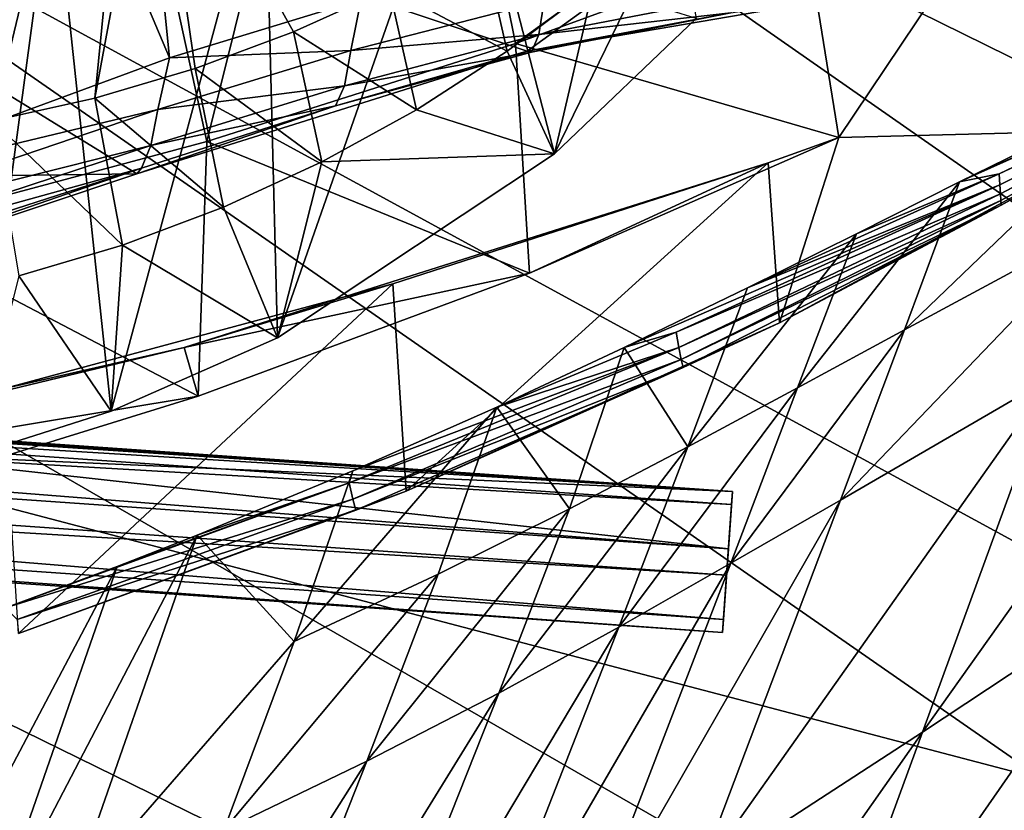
# Model space of a CAD drawing. Header units: metres. Extents: x -1004 to 0, y -808 to 0.
# Tile 95 of 135: x -281 to -215, y -145 to -93. Entities that reach past the tile are written whole.
import ezdxf

# ---------------------------------------------------------------- set-up
doc = ezdxf.new("R2010")
doc.units = ezdxf.units.M

msp = doc.modelspace()

# ---------------------------------------------------------------- linework, layer by layer
at = {"layer": 'top'}
for points in [[(-323.517303, -52.26717, 2030.046021), (-289.312134, -100.438484, 2017.681763), (-271.142548, -52.26717, 2023.785889)], [(-301.283936, -52.26717, 197.828186), (-278.817078, -52.26717, 207.085617), (-289.953552, -106.590332, 208.299179)], [(-278.817078, -52.26717, 207.085617), (-268.20343, -100.764427, 217.582993), (-289.953552, -106.590332, 208.299179)], [(-289.312134, -100.438484, 2017.681763), (-282.440918, -99.408928, 2016.964233), (-271.142548, -52.26717, 2023.785889)], [(-271.142548, -52.26717, 2023.785889), (-282.440918, -99.408928, 2016.964233), (-275.652771, -97.903427, 2016.299316)], [(-278.817078, -52.26717, 207.085617), (-256.174164, -52.26717, 218.653671), (-268.20343, -100.764427, 217.582993)], [(-271.142548, -52.26717, 2023.785889), (-275.652771, -97.903427, 2016.299316), (-271.759277, -76.852058, 2019.495239)], [(-256.174164, -52.26717, 218.653671), (-247.714645, -94.259529, 228.221588), (-268.20343, -100.764427, 217.582993)], [(-256.174164, -52.26717, 218.653671), (-229.333786, -80.957428, 238.845657), (-247.714645, -94.259529, 228.221588)], [(-594.247375, -171.585114, 661.909546), (-196.308548, -147.470947, 662.541565), (-531.962463, -59.26767, 664.851257)], [(-196.308548, -147.470947, 662.541565), (-191.884094, -88.40519, 664.088562), (-531.962463, -59.26767, 664.851257)], [(-270.68399, -95.224243, 1530.00769), (-295.983002, -104.537399, 1538.428955), (-285.587982, -59.969364, 1511.565552)], [(-273.870819, -63.396828, 1511.940918), (-270.68399, -95.224243, 1530.00769), (-285.587982, -59.969364, 1511.565552)], [(-257.969604, -91.322235, 1525.153809), (-270.68399, -95.224243, 1530.00769), (-273.870819, -63.396828, 1511.940918)], [(-332.205414, -66.348167, 1607.047974), (-541.695801, -106.479683, 1605.995728), (-272.857819, -102.921715, 1606.087891)], [(-272.857819, -102.921715, 1606.087891), (-246.948975, -94.762154, 1606.301514), (-332.205414, -66.348167, 1607.047974)], [(-246.948975, -94.762154, 1606.301514), (-225.76767, -79.417076, 1606.705933), (-332.205414, -66.348167, 1607.047974)], [(-226.237122, -100.514091, 243.113785), (-228.390274, -87.170357, 240.185852), (-207.61496, -72.704018, 231.512817)], [(-226.237122, -100.514091, 243.113785), (-207.61496, -72.704018, 231.512817), (-206.430389, -99.996498, 239.058441)], [(-275.652771, -97.903427, 2016.299316), (-268.980621, -95.928146, 2015.692383), (-271.759277, -76.852058, 2019.495239)], [(-271.759277, -76.852058, 2019.495239), (-262.457062, -93.491722, 2015.149414), (-256.11438, -90.604851, 2014.676392)], [(-271.759277, -76.852058, 2019.495239), (-268.980621, -95.928146, 2015.692383), (-262.457062, -93.491722, 2015.149414)], [(-251.11676, -78.384842, 1948.927002), (-263.51416, -113.818542, 1967.520508), (-264.353577, -80.836441, 1948.685547)], [(-245.13324, -101.591476, 1962.797729), (-263.51416, -113.818542, 1967.520508), (-251.11676, -78.384842, 1948.927002)], [(-237.059875, -85.017799, 1955.79834), (-245.13324, -101.591476, 1962.797729), (-251.11676, -78.384842, 1948.927002)], [(-246.948975, -94.762154, 1606.301514), (-220.082077, -90.15657, 1606.422119), (-225.76767, -79.417076, 1606.705933)], [(-264.353577, -80.836441, 1948.685547), (-274.572723, -118.701408, 1970.115479), (-278.412445, -82.494499, 1949.332764)], [(-263.51416, -113.818542, 1967.520508), (-274.572723, -118.701408, 1970.115479), (-264.353577, -80.836441, 1948.685547)], [(-229.333786, -80.957428, 238.845657), (-228.390274, -87.170357, 240.185852), (-247.714645, -94.259529, 228.221588)], [(-278.412445, -82.494499, 1949.332764), (-283.671814, -121.591385, 1972.113892), (-293.0112, -83.234268, 1950.633667)], [(-274.572723, -118.701408, 1970.115479), (-283.671814, -121.591385, 1972.113892), (-278.412445, -82.494499, 1949.332764)], [(-237.059875, -85.017799, 1955.79834), (-235.722061, -92.59803, 1960.179688), (-245.13324, -101.591476, 1962.797729)], [(-249.984055, -87.280907, 2014.279419), (-256.11438, -90.604851, 2014.676392), (-248.27002, -94.76545, 1988.663574)], [(-249.984055, -87.280907, 2014.279419), (-248.27002, -94.76545, 1988.663574), (-242.536835, -90.444466, 1987.739136)], [(-228.390274, -87.170357, 240.185852), (-226.237122, -100.514091, 243.113785), (-247.714645, -94.259529, 228.221588)], [(-220.082077, -90.15657, 1606.422119), (-246.948975, -94.762154, 1606.301514), (-233.409561, -92.217621, 1583.939697)], [(-254.29451, -98.663864, 1989.636353), (-256.11438, -90.604851, 2014.676392), (-262.457062, -93.491722, 2015.149414)], [(-248.27002, -94.76545, 1988.663574), (-256.11438, -90.604851, 2014.676392), (-254.29451, -98.663864, 1989.636353)], [(-242.536835, -90.444466, 1987.739136), (-248.27002, -94.76545, 1988.663574), (-245.13324, -101.591476, 1962.797729)], [(-235.722061, -92.59803, 1960.179688), (-242.536835, -90.444466, 1987.739136), (-245.13324, -101.591476, 1962.797729)], [(-270.68399, -95.224243, 1530.00769), (-257.969604, -91.322235, 1525.153809), (-258.647797, -94.727272, 1545.682983)], [(-257.969604, -91.322235, 1525.153809), (-245.812759, -91.419479, 1541.688354), (-258.647797, -94.727272, 1545.682983)], [(-258.647797, -94.727272, 1545.682983), (-245.812759, -91.419479, 1541.688354), (-246.168732, -93.674637, 1563.510864)], [(-233.409561, -92.217621, 1583.939697), (-246.168732, -93.674637, 1563.510864), (-233.141281, -91.143036, 1560.603149)], [(-246.168732, -93.674637, 1563.510864), (-245.812759, -91.419479, 1541.688354), (-233.141281, -91.143036, 1560.603149)], [(-246.948975, -94.762154, 1606.301514), (-246.642685, -94.829269, 1585.415405), (-233.409561, -92.217621, 1583.939697)], [(-246.642685, -94.829269, 1585.415405), (-246.168732, -93.674637, 1563.510864), (-233.409561, -92.217621, 1583.939697)], [(-204.794098, -96.871887, 422.714386), (-218.231903, -103.458214, 394.998383), (-194.135529, -92.505394, 404.029877)], [(-194.135529, -92.505394, 404.029877), (-218.231903, -103.458214, 394.998383), (-194.314545, -92.760269, 375.039825)], [(-218.231903, -103.458214, 394.998383), (-215.590332, -102.923286, 375.039276), (-194.314545, -92.760269, 375.039825)], [(-194.314545, -92.760269, 375.039825), (-215.590332, -102.923286, 375.039276), (-194.468979, -92.975708, 346.043152)], [(-215.590332, -102.923286, 375.039276), (-215.556656, -103.661041, 346.042664), (-194.468979, -92.975708, 346.043152)], [(-194.468979, -92.975708, 346.043152), (-215.556656, -103.661041, 346.042664), (-194.597626, -93.151627, 317.042358)], [(-194.597626, -93.151627, 317.042358), (-215.556656, -103.661041, 346.042664), (-215.52095, -104.254349, 317.042114)], [(-194.597626, -93.151627, 317.042358), (-215.52095, -104.254349, 317.042114), (-194.69928, -93.287918, 288.040314)], [(-215.52095, -104.254349, 317.042114), (-215.488388, -104.704712, 288.040344), (-194.69928, -93.287918, 288.040314)], [(-194.69928, -93.287918, 288.040314), (-215.488388, -104.704712, 288.040344), (-194.772751, -93.384499, 259.040192)], [(-215.488388, -104.704712, 288.040344), (-215.464188, -105.013641, 259.040466), (-194.772751, -93.384499, 259.040192)], [(-215.464188, -105.013641, 259.040466), (-206.430389, -99.996498, 239.058441), (-194.772751, -93.384499, 259.040192)], [(-260.580933, -102.127106, 1990.656372), (-262.457062, -93.491722, 2015.149414), (-268.980621, -95.928146, 2015.692383)], [(-260.580933, -102.127106, 1990.656372), (-254.29451, -98.663864, 1989.636353), (-262.457062, -93.491722, 2015.149414)], [(-258.647797, -94.727272, 1545.682983), (-246.168732, -93.674637, 1563.510864), (-259.075439, -97.063934, 1566.185059)], [(-259.075439, -97.063934, 1566.185059), (-246.168732, -93.674637, 1563.510864), (-246.642685, -94.829269, 1585.415405)], [(-272.857819, -102.921715, 1606.087891), (-259.665802, -98.405426, 1586.770508), (-246.948975, -94.762154, 1606.301514)], [(-270.68399, -95.224243, 1530.00769), (-258.647797, -94.727272, 1545.682983), (-271.471863, -98.646797, 1549.353882)], [(-271.471863, -98.646797, 1549.353882), (-258.647797, -94.727272, 1545.682983), (-259.075439, -97.063934, 1566.185059)], [(-247.714645, -94.259529, 228.221588), (-246.788147, -109.515259, 230.370087), (-268.20343, -100.764427, 217.582993)], [(-259.665802, -98.405426, 1586.770508), (-246.642685, -94.829269, 1585.415405), (-246.948975, -94.762154, 1606.301514)], [(-245.13324, -101.591476, 1962.797729), (-248.27002, -94.76545, 1988.663574), (-254.29451, -98.663864, 1989.636353)], [(-226.237122, -100.514091, 243.113785), (-246.788147, -109.515259, 230.370087), (-247.714645, -94.259529, 228.221588)], [(-295.983002, -104.537399, 1538.428955), (-270.68399, -95.224243, 1530.00769), (-271.471863, -98.646797, 1549.353882)], [(-259.075439, -97.063934, 1566.185059), (-246.642685, -94.829269, 1585.415405), (-259.665802, -98.405426, 1586.770508)], [(-268.980621, -95.928146, 2015.692383), (-275.652771, -97.903427, 2016.299316), (-267.098572, -105.139076, 1991.721069)], [(-267.098572, -105.139076, 1991.721069), (-260.580933, -102.127106, 1990.656372), (-268.980621, -95.928146, 2015.692383)], [(-271.471863, -98.646797, 1549.353882), (-259.075439, -97.063934, 1566.185059), (-271.921051, -101.044357, 1568.642944)], [(-271.921051, -101.044357, 1568.642944), (-259.075439, -97.063934, 1566.185059), (-259.665802, -98.405426, 1586.770508)], [(-218.231903, -103.458214, 394.998383), (-204.794098, -96.871887, 422.714386), (-221.887924, -113.280807, 424.332245)], [(-221.887924, -113.280807, 424.332245), (-204.794098, -96.871887, 422.714386), (-208.207184, -105.921356, 448.351898)], [(-275.652771, -97.903427, 2016.299316), (-282.440918, -99.408928, 2016.964233), (-273.811859, -107.670998, 1992.821045)], [(-275.652771, -97.903427, 2016.299316), (-273.811859, -107.670998, 1992.821045), (-267.098572, -105.139076, 1991.721069)], [(-295.983002, -104.537399, 1538.428955), (-271.471863, -98.646797, 1549.353882), (-297.273773, -107.424042, 1555.789795)], [(-297.273773, -107.424042, 1555.789795), (-271.471863, -98.646797, 1549.353882), (-271.921051, -101.044357, 1568.642944)], [(-272.557556, -102.54155, 1588.016357), (-259.665802, -98.405426, 1586.770508), (-272.857819, -102.921715, 1606.087891)], [(-271.921051, -101.044357, 1568.642944), (-259.665802, -98.405426, 1586.770508), (-272.557556, -102.54155, 1588.016357)], [(-245.13324, -101.591476, 1962.797729), (-254.29451, -98.663864, 1989.636353), (-260.580933, -102.127106, 1990.656372)], [(-282.440918, -99.408928, 2016.964233), (-280.684204, -109.691269, 1993.94519), (-273.811859, -107.670998, 1992.821045)], [(-230.176682, -112.813293, 246.961838), (-226.237122, -100.514091, 243.113785), (-206.430389, -99.996498, 239.058441)], [(-215.464188, -105.013641, 259.040466), (-230.176682, -112.813293, 246.961838), (-206.430389, -99.996498, 239.058441)], [(-226.237122, -100.514091, 243.113785), (-230.929504, -102.185356, 244.47699), (-246.788147, -109.515259, 230.370087)], [(-230.929504, -102.185356, 244.47699), (-226.237122, -100.514091, 243.113785), (-230.176682, -112.813293, 246.961838)], [(-297.273773, -107.424042, 1555.789795), (-271.921051, -101.044357, 1568.642944), (-297.739502, -109.526161, 1572.967529)], [(-297.739502, -109.526161, 1572.967529), (-271.921051, -101.044357, 1568.642944), (-272.557556, -102.54155, 1588.016357)], [(-268.20343, -100.764427, 217.582993), (-268.776398, -117.699387, 219.074127), (-289.953552, -106.590332, 208.299179)], [(-246.788147, -109.515259, 230.370087), (-268.776398, -117.699387, 219.074127), (-268.20343, -100.764427, 217.582993)], [(-263.51416, -113.818542, 1967.520508), (-245.13324, -101.591476, 1962.797729), (-260.580933, -102.127106, 1990.656372)], [(-298.352905, -110.877457, 1590.216187), (-272.557556, -102.54155, 1588.016357), (-297.964813, -111.31955, 1605.86792)], [(-297.739502, -109.526161, 1572.967529), (-272.557556, -102.54155, 1588.016357), (-298.352905, -110.877457, 1590.216187)], [(-297.964813, -111.31955, 1605.86792), (-272.557556, -102.54155, 1588.016357), (-272.857819, -102.921715, 1606.087891)], [(-230.929504, -102.185356, 244.47699), (-269.723572, -114.469421, 251.47937), (-246.788147, -109.515259, 230.370087)], [(-230.929504, -102.185356, 244.47699), (-255.858383, -110.239365, 251.155502), (-269.723572, -114.469421, 251.47937)], [(-263.51416, -113.818542, 1967.520508), (-260.580933, -102.127106, 1990.656372), (-267.098572, -105.139076, 1991.721069)], [(-255.858383, -110.239365, 251.155502), (-230.929504, -102.185356, 244.47699), (-254.975891, -124.000946, 254.064438)], [(-254.975891, -124.000946, 254.064438), (-230.929504, -102.185356, 244.47699), (-230.176682, -112.813293, 246.961838)], [(-541.695801, -106.479683, 1605.995728), (-297.964813, -111.31955, 1605.86792), (-272.857819, -102.921715, 1606.087891)], [(-225.079041, -106.89888, 381.354309), (-232.316406, -110.497749, 367.963501), (-215.590332, -102.923286, 375.039276)], [(-215.590332, -102.923286, 375.039276), (-232.316406, -110.497749, 367.963501), (-215.556656, -103.661041, 346.042664)], [(-218.231903, -103.458214, 394.998383), (-225.079041, -106.89888, 381.354309), (-215.590332, -102.923286, 375.039276)], [(-232.316406, -110.497749, 367.963501), (-240.502045, -114.470108, 354.692505), (-215.556656, -103.661041, 346.042664)], [(-215.556656, -103.661041, 346.042664), (-240.502045, -114.470108, 354.692505), (-237.058273, -113.442856, 346.041626)], [(-215.556656, -103.661041, 346.042664), (-237.058273, -113.442856, 346.041626), (-215.52095, -104.254349, 317.042114)], [(-225.079041, -106.89888, 381.354309), (-218.231903, -103.458214, 394.998383), (-228.991165, -117.130264, 412.46225)], [(-228.991165, -117.130264, 412.46225), (-218.231903, -103.458214, 394.998383), (-221.887924, -113.280807, 424.332245)], [(-215.52095, -104.254349, 317.042114), (-237.058273, -113.442856, 346.041626), (-236.867355, -114.47007, 317.041595)], [(-236.867355, -114.47007, 317.041595), (-215.488388, -104.704712, 288.040344), (-215.52095, -104.254349, 317.042114)], [(-273.811859, -107.670998, 1992.821045), (-263.51416, -113.818542, 1967.520508), (-267.098572, -105.139076, 1991.721069)], [(-236.708145, -115.248665, 288.040466), (-215.488388, -104.704712, 288.040344), (-236.867355, -114.47007, 317.041595)], [(-215.464188, -105.013641, 259.040466), (-215.488388, -104.704712, 288.040344), (-236.708145, -115.248665, 288.040466)], [(-236.708145, -115.248665, 288.040466), (-236.593277, -115.781975, 259.041046), (-215.464188, -105.013641, 259.040466)], [(-236.593277, -115.781975, 259.041046), (-230.176682, -112.813293, 246.961838), (-215.464188, -105.013641, 259.040466)], [(-212.074219, -116.441025, 474.098572), (-226.139175, -124.600067, 453.527283), (-208.207184, -105.921356, 448.351898)], [(-226.139175, -124.600067, 453.527283), (-221.887924, -113.280807, 424.332245), (-208.207184, -105.921356, 448.351898)], [(-268.776398, -117.699387, 219.074127), (-290.647888, -124.47464, 209.90213), (-289.953552, -106.590332, 208.299179)], [(-236.268005, -121.059181, 400.678101), (-232.316406, -110.497749, 367.963501), (-225.079041, -106.89888, 381.354309)], [(-236.268005, -121.059181, 400.678101), (-225.079041, -106.89888, 381.354309), (-228.991165, -117.130264, 412.46225)], [(-280.684204, -109.691269, 1993.94519), (-274.572723, -118.701408, 1970.115479), (-273.811859, -107.670998, 1992.821045)], [(-274.572723, -118.701408, 1970.115479), (-263.51416, -113.818542, 1967.520508), (-273.811859, -107.670998, 1992.821045)], [(-212.074219, -116.441025, 474.098572), (-198.668808, -109.011269, 495.046143), (-220.697571, -140.018784, 525.43927)], [(-198.668808, -109.011269, 495.046143), (-206.373169, -130.540009, 539.489563), (-220.697571, -140.018784, 525.43927)], [(-283.671814, -121.591385, 1972.113892), (-274.572723, -118.701408, 1970.115479), (-280.684204, -109.691269, 1993.94519)], [(-246.788147, -109.515259, 230.370087), (-269.723572, -114.469421, 251.47937), (-268.776398, -117.699387, 219.074127)], [(-281.736053, -117.199364, 257.069885), (-255.858383, -110.239365, 251.155502), (-280.719788, -133.472137, 260.238373)], [(-255.858383, -110.239365, 251.155502), (-281.736053, -117.199364, 257.069885), (-269.723572, -114.469421, 251.47937)], [(-280.719788, -133.472137, 260.238373), (-255.858383, -110.239365, 251.155502), (-254.975891, -124.000946, 254.064438)], [(-240.502045, -114.470108, 354.692505), (-232.316406, -110.497749, 367.963501), (-236.268005, -121.059181, 400.678101)], [(-254.975891, -124.000946, 254.064438), (-230.176682, -112.813293, 246.961838), (-236.593277, -115.781975, 259.041046)], [(-237.058273, -113.442856, 346.041626), (-248.961838, -118.421082, 342.832306), (-236.867355, -114.47007, 317.041595)], [(-240.502045, -114.470108, 354.692505), (-248.961838, -118.421082, 342.832306), (-237.058273, -113.442856, 346.041626)], [(-226.139175, -124.600067, 453.527283), (-233.41658, -128.798019, 443.352081), (-221.887924, -113.280807, 424.332245)], [(-233.41658, -128.798019, 443.352081), (-228.991165, -117.130264, 412.46225), (-221.887924, -113.280807, 424.332245)], [(-269.723572, -114.469421, 251.47937), (-314.66626, -125.307808, 251.47937), (-268.776398, -117.699387, 219.074127)], [(-269.723572, -114.469421, 251.47937), (-281.736053, -117.199364, 257.069885), (-314.66626, -125.307808, 251.47937)], [(-236.867355, -114.47007, 317.041595), (-258.516846, -122.654999, 331.208344), (-258.759247, -123.448601, 317.041077)], [(-258.759247, -123.448601, 317.041077), (-236.708145, -115.248665, 288.040466), (-236.867355, -114.47007, 317.041595)], [(-236.867355, -114.47007, 317.041595), (-248.961838, -118.421082, 342.832306), (-258.516846, -122.654999, 331.208344)], [(-248.961838, -118.421082, 342.832306), (-240.502045, -114.470108, 354.692505), (-244.12764, -125.176567, 389.251648)], [(-244.12764, -125.176567, 389.251648), (-240.502045, -114.470108, 354.692505), (-236.268005, -121.059181, 400.678101)], [(-258.759247, -123.448601, 317.041077), (-258.50705, -124.534622, 288.040558), (-236.708145, -115.248665, 288.040466)], [(-258.50705, -124.534622, 288.040558), (-236.593277, -115.781975, 259.041046), (-236.708145, -115.248665, 288.040466)], [(-258.325409, -125.27903, 259.041626), (-236.593277, -115.781975, 259.041046), (-258.50705, -124.534622, 288.040558)], [(-258.325409, -125.27903, 259.041626), (-254.975891, -124.000946, 254.064438), (-236.593277, -115.781975, 259.041046)], [(-220.697571, -140.018784, 525.43927), (-235.636978, -149.734512, 511.679871), (-212.074219, -116.441025, 474.098572)], [(-235.636978, -149.734512, 511.679871), (-226.139175, -124.600067, 453.527283), (-212.074219, -116.441025, 474.098572)], [(-233.41658, -128.798019, 443.352081), (-240.855148, -133.044434, 433.242493), (-228.991165, -117.130264, 412.46225)], [(-240.855148, -133.044434, 433.242493), (-236.268005, -121.059181, 400.678101), (-228.991165, -117.130264, 412.46225)], [(-268.776398, -117.699387, 219.074127), (-314.66626, -125.307808, 251.47937), (-290.647888, -124.47464, 209.90213)], [(-258.516846, -122.654999, 331.208344), (-248.961838, -118.421082, 342.832306), (-262.409515, -133.992126, 368.2547)], [(-248.961838, -118.421082, 342.832306), (-252.857254, -129.519943, 378.431458), (-262.409515, -133.992126, 368.2547)], [(-252.857254, -129.519943, 378.431458), (-248.961838, -118.421082, 342.832306), (-244.12764, -125.176567, 389.251648)], [(-240.855148, -133.044434, 433.242493), (-248.823151, -137.42244, 423.436951), (-236.268005, -121.059181, 400.678101)], [(-248.823151, -137.42244, 423.436951), (-244.12764, -125.176567, 389.251648), (-236.268005, -121.059181, 400.678101)], [(-262.409515, -133.992126, 368.2547), (-268.853699, -126.936325, 320.339417), (-258.516846, -122.654999, 331.208344)], [(-258.516846, -122.654999, 331.208344), (-268.853699, -126.936325, 320.339417), (-258.759247, -123.448601, 317.041077)], [(-274.164886, -129.010269, 315.341614), (-281.58197, -131.760941, 308.949493), (-258.759247, -123.448601, 317.041077)], [(-281.58197, -131.760941, 308.949493), (-258.50705, -124.534622, 288.040558), (-258.759247, -123.448601, 317.041077)], [(-258.759247, -123.448601, 317.041077), (-268.853699, -126.936325, 320.339417), (-274.164886, -129.010269, 315.341614)], [(-280.719788, -133.472137, 260.238373), (-254.975891, -124.000946, 254.064438), (-258.325409, -125.27903, 259.041626)], [(-258.50705, -124.534622, 288.040558), (-281.58197, -131.760941, 308.949493), (-280.81134, -132.53212, 288.04068)], [(-280.81134, -132.53212, 288.04068), (-258.325409, -125.27903, 259.041626), (-258.50705, -124.534622, 288.040558)], [(-235.636978, -149.734512, 511.679871), (-243.335648, -154.588837, 504.898804), (-226.139175, -124.600067, 453.527283)], [(-243.335648, -154.588837, 504.898804), (-233.41658, -128.798019, 443.352081), (-226.139175, -124.600067, 453.527283)], [(-280.81134, -132.53212, 288.04068), (-280.719788, -133.472137, 260.238373), (-258.325409, -125.27903, 259.041626)], [(-248.823151, -137.42244, 423.436951), (-257.581085, -141.950699, 414.153442), (-244.12764, -125.176567, 389.251648)], [(-257.581085, -141.950699, 414.153442), (-252.857254, -129.519943, 378.431458), (-244.12764, -125.176567, 389.251648)], [(-274.164886, -129.010269, 315.341614), (-268.853699, -126.936325, 320.339417), (-282.651886, -153.352249, 393.428741)], [(-282.651886, -153.352249, 393.428741), (-268.853699, -126.936325, 320.339417), (-277.294708, -151.106461, 397.275604)], [(-277.294708, -151.106461, 397.275604), (-268.853699, -126.936325, 320.339417), (-262.409515, -133.992126, 368.2547)], [(-281.58197, -131.760941, 308.949493), (-274.164886, -129.010269, 315.341614), (-288.171051, -155.559418, 389.738251)], [(-288.171051, -155.559418, 389.738251), (-274.164886, -129.010269, 315.341614), (-282.651886, -153.352249, 393.428741)], [(-243.335648, -154.588837, 504.898804), (-251.187073, -159.420471, 498.1828), (-233.41658, -128.798019, 443.352081)], [(-251.187073, -159.420471, 498.1828), (-240.855148, -133.044434, 433.242493), (-233.41658, -128.798019, 443.352081)], [(-262.409515, -133.992126, 368.2547), (-252.857254, -129.519943, 378.431458), (-267.085266, -146.541382, 405.423553)], [(-252.857254, -129.519943, 378.431458), (-257.581085, -141.950699, 414.153442), (-267.085266, -146.541382, 405.423553)], [(-220.697571, -140.018784, 525.43927), (-206.373169, -130.540009, 539.489563), (-229.320923, -163.596527, 576.779968)], [(-206.373169, -130.540009, 539.489563), (-214.077515, -152.068741, 583.932983), (-229.320923, -163.596527, 576.779968)], [(-251.187073, -159.420471, 498.1828), (-259.438324, -164.234497, 491.67627), (-240.855148, -133.044434, 433.242493)], [(-259.438324, -164.234497, 491.67627), (-248.823151, -137.42244, 423.436951), (-240.855148, -133.044434, 433.242493)], [(-267.085266, -146.541382, 405.423553), (-277.294708, -151.106461, 397.275604), (-262.409515, -133.992126, 368.2547)], [(-259.438324, -164.234497, 491.67627), (-268.271698, -168.992706, 485.511444), (-248.823151, -137.42244, 423.436951)], [(-268.271698, -168.992706, 485.511444), (-257.581085, -141.950699, 414.153442), (-248.823151, -137.42244, 423.436951)], [(-229.320923, -163.596527, 576.779968), (-245.134796, -174.868958, 569.832458), (-220.697571, -140.018784, 525.43927)], [(-245.134796, -174.868958, 569.832458), (-235.636978, -149.734512, 511.679871), (-220.697571, -140.018784, 525.43927)], [(-204.886765, -155.62587, 628.364929), (-217.518082, -161.5979, 606.151123), (-199.40715, -140.330505, 591.246216)], [(-199.40715, -140.330505, 591.246216), (-217.518082, -161.5979, 606.151123), (-214.077515, -152.068741, 583.932983)], [(-267.085266, -146.541382, 405.423553), (-257.581085, -141.950699, 414.153442), (-277.65741, -173.636124, 479.710083)], [(-257.581085, -141.950699, 414.153442), (-268.271698, -168.992706, 485.511444), (-277.65741, -173.636124, 479.710083)]]:
    msp.add_3dface(points, dxfattribs=at)
at = {"layer": 'top0123411'}
for points in [[(-10, -10, 90), (-502.018646, -625.846375, 90), (-994.037292, -10, 90)], [(-494.003571, -626.560364, 90), (-502.018646, -625.846375, 90), (-10, -10, 90)], [(-485.779327, -628.854126, 90), (-494.003571, -626.560364, 90), (-10, -10, 90)], [(-477.800262, -632.855408, 90), (-485.779327, -628.854126, 90), (-10, -10, 90)], [(-10, -10, 90), (-470.61264, -638.481506, 90), (-477.800262, -632.855408, 90)], [(-217.024689, -763.271118, 90), (-470.61264, -638.481506, 90), (-10, -10, 90)], [(-10.00001, -794.032166, 90), (-217.024689, -763.271118, 90), (-10, -10, 90)], [(-211.891357, -69.16288, 118.815819), (-261.255157, -72.276657, 118.761467), (-70.201569, -166.471344, 117.117294)], [(-261.255157, -72.276657, 118.761467), (-310.910522, -74.838074, 118.716759), (-67.634972, -207.468338, 116.401688)], [(-70.201569, -166.471344, 117.117294), (-261.255157, -72.276657, 118.761467), (-67.634972, -207.468338, 116.401688)], [(-310.910522, -74.838074, 118.716759), (-357.917725, -76.72718, 118.683784), (-65.746979, -245.352539, 115.740417)], [(-67.634972, -207.468338, 116.401688), (-310.910522, -74.838074, 118.716759), (-65.746979, -245.352539, 115.740417)], [(-65.746979, -245.352539, 115.740417), (-357.917725, -76.72718, 118.683784), (-406.245697, -78.120522, 118.659462)], [(-406.245697, -78.120522, 118.659462), (-490.16217, -606.131226, 109.443001), (-63.32338, -322.340668, 114.396584)], [(-63.32338, -322.340668, 114.396584), (-64.29863, -283.87738, 115.067963), (-406.245697, -78.120522, 118.659462)], [(-64.29863, -283.87738, 115.067963), (-65.746979, -245.352539, 115.740417), (-406.245697, -78.120522, 118.659462)]]:
    msp.add_3dface(points, dxfattribs=at)
at = {"layer": 'top0123415'}
for points in [[(-233.311279, -124.02623, 1633.36084), (-632.336914, -96.123642, 1633.36084), (-632.397461, -96.989761, 1638.284912)], [(-632.336914, -96.123642, 1633.36084), (-233.311279, -124.02623, 1633.36084), (-572.498474, -100.529236, 1632.846069)], [(-233.371841, -124.892357, 1638.284912), (-632.397461, -96.989761, 1638.284912), (-632.72522, -101.676781, 1639.994995)], [(-233.371841, -124.892357, 1638.284912), (-233.311279, -124.02623, 1633.36084), (-632.397461, -96.989761, 1638.284912)], [(-632.931824, -104.631546, 1631.857056), (-632.604065, -99.944534, 1630.146973), (-233.906204, -132.534134, 1631.857056)], [(-632.604065, -99.944534, 1630.146973), (-233.578461, -127.847122, 1630.146973), (-233.906204, -132.534134, 1631.857056)], [(-632.604065, -99.944534, 1630.146973), (-293.394257, -123.117767, 1630.274902), (-233.578461, -127.847122, 1630.146973)], [(-233.311279, -124.02623, 1633.36084), (-293.180511, -120.06105, 1632.846069), (-572.498474, -100.529236, 1632.846069)], [(-233.6996, -129.579376, 1639.994995), (-632.72522, -101.676781, 1639.994995), (-632.992371, -105.497673, 1636.781006)], [(-233.6996, -129.579376, 1639.994995), (-233.371841, -124.892357, 1638.284912), (-632.72522, -101.676781, 1639.994995)], [(-632.992371, -105.497673, 1636.781006), (-632.931824, -104.631546, 1631.857056), (-233.966782, -133.400269, 1636.781006)], [(-632.931824, -104.631546, 1631.857056), (-233.906204, -132.534134, 1631.857056), (-233.966782, -133.400269, 1636.781006)], [(-233.966782, -133.400269, 1636.781006), (-233.6996, -129.579376, 1639.994995), (-632.992371, -105.497673, 1636.781006)], [(-233.311279, -124.02623, 1633.36084), (-291.79187, -120.470345, 1632.306519), (-293.180511, -120.06105, 1632.846069)], [(-291.27356, -121.461273, 1631.240723), (-291.79187, -120.470345, 1632.306519), (-233.311279, -124.02623, 1633.36084)], [(-293.394257, -123.117767, 1630.274902), (-291.27356, -121.461273, 1631.240723), (-233.578461, -127.847122, 1630.146973)], [(-233.578461, -127.847122, 1630.146973), (-291.27356, -121.461273, 1631.240723), (-233.311279, -124.02623, 1633.36084)], [(-233.578461, -127.847122, 1630.146973), (-233.311279, -124.02623, 1633.36084), (-233.371841, -124.892357, 1638.284912)], [(-233.6996, -129.579376, 1639.994995), (-233.578461, -127.847122, 1630.146973), (-233.371841, -124.892357, 1638.284912)], [(-233.906204, -132.534134, 1631.857056), (-233.578461, -127.847122, 1630.146973), (-233.6996, -129.579376, 1639.994995)], [(-233.966782, -133.400269, 1636.781006), (-233.906204, -132.534134, 1631.857056), (-233.6996, -129.579376, 1639.994995)]]:
    msp.add_3dface(points, dxfattribs=at)

doc.saveas('drawing.dxf')
